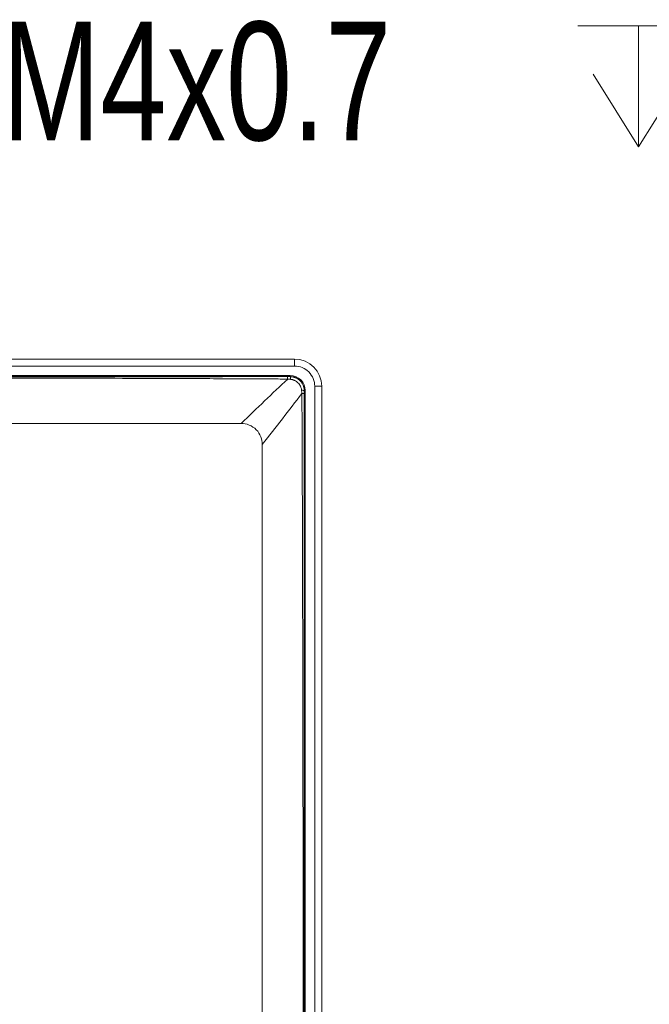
# Model space of a CAD drawing. Header units: millimetres. Extents: x 9 to 550, y 15 to 417.
# Tile 24 of 34: x 172 to 195, y 331 to 366. Entities that reach past the tile are written whole.
import ezdxf

# ---------------------------------------------------------------- set-up
doc = ezdxf.new("R2010")
doc.units = ezdxf.units.MM
doc.styles.add('SLDTEXTSTYLE3', font='TXT', dxfattribs={"width": 0.75})

# ---------------------------------------------------------------- blocks, each defined once
blk = doc.blocks.new('SW_SYMBOL_HOLE_DEPTH')
at = {"color": 0, "linetype": 'Continuous', "lineweight": 0}
for p, q in [((0, 875), (800, 875)), ((400, 875), (400, 75)), ((100, 555), (400, 75)), ((700, 555), (400, 75))]:
    blk.add_line(p, q, dxfattribs=at)
blk = doc.blocks.new('SW_NOTE_6')
at = {"color": 0, "linetype": 'Continuous', "lineweight": 0, "xscale": 0.0054074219, "yscale": 0.0054074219, "zscale": 0.0054074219}
blk.add_blockref('SW_SYMBOL_HOLE_DEPTH', (26.968, 0.587), dxfattribs=at)
at = {"color": 0, "linetype": 'Continuous', "lineweight": 0, "insert": (0, 5.457), "char_height": 4.2333, "attachment_point": 1, "style": 'SLDTEXTSTYLE3'}
blk.add_mtext('4X M4x0.7', dxfattribs=at)

msp = doc.modelspace()

# ---------------------------------------------------------------- linework, layer by layer
at = {"color": 7, "linetype": 'Continuous', "lineweight": 15}
for p, q in [((182.205, 354.213), (48.905, 354.213)), ((182.205, 354.213), (182.205, 353.963)), ((48.905, 353.963), (182.205, 353.963)), ((182.056, 353.6), (49.053, 353.6)), ((182.055, 353.623), (49.055, 353.623)), ((182.054, 353.585), (182.056, 353.588)), ((182.555, 353.089), (182.552, 353.087)), ((182.563, 274.676), (182.567, 353.089)), ((182.59, 278.105), (182.59, 353.088)), ((182.93, 353.238), (182.93, 274.388)), ((183.18, 353.238), (182.93, 353.238)), ((183.18, 274.388), (183.18, 353.238)), ((182.558, 345.288), (182.558, 348.038))]:
    msp.add_line(p, q, dxfattribs=at)
at = {"color": 8, "linetype": 'Continuous', "lineweight": 15}
for p, q in [((182.056, 353.6), (182.057, 353.588)), ((182.555, 353.09), (182.567, 353.089))]:
    msp.add_line(p, q, dxfattribs=at)
at = {"color": 7, "linetype": 'Continuous', "lineweight": 15}
for centre, radius in [((182.205, 353.238), 0.975), ((182.055, 353.088), 0.535)]:
    msp.add_arc(centre, radius, 0, 90, dxfattribs=at)
for points, knots in [([(182.93, 353.238), (182.93, 353.43), (182.853, 353.615), (182.582, 353.886), (182.397, 353.963), (182.205, 353.963)], [0, 0, 0, 0, 0.5, 0.5, 1, 1, 1, 1]), ([(163.556, 353.581), (165.292, 353.582), (168.36, 353.582), (172.52, 353.582), (175.966, 353.582), (179.034, 353.583), (181.009, 353.584), (181.962, 353.584)], [0, 0, 0, 0, 0.282999, 0.50001, 0.678029, 0.844692, 1, 1, 1, 1]), ([(163.556, 353.54), (164.611, 353.54), (166.733, 353.539), (169.893, 353.536), (173.467, 353.53), (176.686, 353.522), (179.254, 353.512), (180.582, 353.505), (181.376, 353.502), (181.784, 353.499), (181.963, 353.499)], [0, 0, 0, 0, 0.171999, 0.345784, 0.515078, 0.754518, 0.870444, 0.93364, 0.970821, 1, 1, 1, 1]), ([(181.962, 353.584), (181.976, 353.584), (182.007, 353.584), (182.038, 353.585), (182.054, 353.585)], [0, 0, 0, 0, 0.472608, 1, 1, 1, 1]), ([(181.962, 353.584), (181.962, 353.582), (181.962, 353.573), (181.962, 353.543), (181.963, 353.521), (181.963, 353.499)], [0, 0, 0, 0, 0.5, 0.5, 1, 1, 1, 1]), ([(181.963, 353.499), (181.979, 353.497), (182.013, 353.493), (182.047, 353.49), (182.065, 353.489)], [0, 0, 0, 0, 0.480116, 1, 1, 1, 1]), ([(182.065, 353.489), (182.064, 353.514), (182.062, 353.538), (182.058, 353.572), (182.056, 353.582), (182.054, 353.585)], [0, 0, 0, 0, 0.5, 0.5, 1, 1, 1, 1]), ([(182.054, 353.585), (182.066, 353.584), (182.089, 353.584), (182.125, 353.58), (182.16, 353.574), (182.194, 353.565), (182.228, 353.554), (182.261, 353.541), (182.293, 353.525), (182.324, 353.506), (182.354, 353.486), (182.382, 353.463), (182.416, 353.431), (182.452, 353.389), (182.489, 353.334), (182.517, 353.275), (182.537, 353.213), (182.549, 353.15), (182.551, 353.108), (182.552, 353.087)], [0, 0, 0, 0, 0.045302, 0.090665, 0.136096, 0.181599, 0.227181, 0.272846, 0.318601, 0.364451, 0.410401, 0.456458, 0.502626, 0.587543, 0.671603, 0.754842, 0.837296, 0.919003, 1, 1, 1, 1]), ([(182.555, 353.089), (182.548, 353.154), (182.533, 353.285), (182.418, 353.45), (182.253, 353.566), (182.122, 353.581), (182.056, 353.588)], [0, 0, 0, 0, 0.248558, 0.499475, 0.750675, 1, 1, 1, 1]), ([(182.065, 353.489), (182.073, 353.488), (182.091, 353.487), (182.118, 353.482), (182.147, 353.475), (182.178, 353.464), (182.221, 353.446), (182.274, 353.414), (182.332, 353.365), (182.381, 353.308), (182.417, 353.249), (182.439, 353.193), (182.452, 353.145), (182.456, 353.114), (182.458, 353.099)], [0, 0, 0, 0, 0.042533, 0.088804, 0.138754, 0.192386, 0.249769, 0.374637, 0.500407, 0.627716, 0.750916, 0.843901, 0.92698, 1, 1, 1, 1]), ([(182.458, 353.099), (182.459, 353.079), (182.463, 353.04), (182.468, 353.001), (182.471, 352.983)], [0, 0, 0, 0, 0.527214, 1, 1, 1, 1]), ([(182.458, 353.099), (182.482, 353.098), (182.505, 353.096), (182.539, 353.092), (182.549, 353.089), (182.552, 353.087)], [0, 0, 0, 0, 0.5, 0.5, 1, 1, 1, 1]), ([(182.552, 353.087), (182.551, 353.068), (182.551, 353.033), (182.551, 352.998), (182.551, 352.982)], [0, 0, 0, 0, 0.538015, 1, 1, 1, 1]), ([(182.471, 352.983), (182.473, 352.663), (182.476, 352.017), (182.48, 351.037), (182.484, 350.037), (182.488, 349.018), (182.493, 347.429), (182.499, 344.918), (182.505, 341.542), (182.511, 338.048), (182.515, 334.701), (182.519, 331.385), (182.519, 329.091), (182.52, 327.913)], [0, 0, 0, 0, 0.0382352, 0.0773298, 0.1172387, 0.1579048, 0.1992556, 0.3073943, 0.4584226, 0.6032366, 0.7255327, 0.8589602, 1, 1, 1, 1]), ([(182.551, 352.982), (182.549, 352.982), (182.541, 352.982), (182.512, 352.983), (182.492, 352.983), (182.471, 352.983)], [0, 0, 0, 0, 0.5, 0.5, 1, 1, 1, 1]), ([(182.551, 352.982), (182.551, 352.221), (182.55, 350.662), (182.549, 348.268), (182.549, 345.761), (182.548, 343.142), (182.548, 340.373), (182.548, 337.373), (182.548, 333.195), (182.548, 330.002), (182.548, 327.913)], [0, 0, 0, 0, 0.091037, 0.186554, 0.286552, 0.391031, 0.49999, 0.617939, 0.749996, 1, 1, 1, 1]), ([(163.555, 351.913), (164.834, 351.913), (167.385, 351.913), (171.301, 351.913), (174.789, 351.913), (177.835, 351.913), (179.457, 351.913), (180.305, 351.913)], [0.77926418, 0.77926418, 0.77926418, 0.77926418, 0.79125522, 0.80324627, 0.81523732, 0.82123284, 0.82722838, 0.82722838, 0.82722838, 0.82722838]), ([(180.305, 351.913), (180.486, 351.913), (180.912, 351.752), (181.055, 351.333), (181.055, 351.163)], [0.827228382, 0.827228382, 0.827228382, 0.827228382, 0.82850864, 0.82978889, 0.82978889, 0.82978889, 0.82978889]), ([(181.055, 351.163), (181.055, 350.186), (181.055, 348.265), (181.055, 345.468), (181.055, 342.763), (181.055, 339.272), (181.055, 334.792), (181.055, 330.419), (181.055, 327.913)], [0.82978889, 0.82978889, 0.82978889, 0.82978889, 0.83711846, 0.84444801, 0.85177756, 0.85910711, 0.8737662, 0.8884253, 0.8884253, 0.8884253, 0.8884253])]:
    msp.add_open_spline(points, degree=3, knots=knots, dxfattribs=at)
for points in [[(180.305, 351.913), (180.863, 352.454), (181.415, 352.983), (181.963, 353.499)], [(182.471, 352.983), (182.013, 352.381), (181.541, 351.774), (181.055, 351.163)]]:
    msp.add_open_spline(points, degree=3, dxfattribs=at)

# ---------------------------------------------------------------- block references
at = {"color": 7, "linetype": 'Continuous', "lineweight": 0}
msp.add_blockref('SW_NOTE_6', (165.365, 360.813), dxfattribs=at)

doc.saveas('drawing.dxf')
